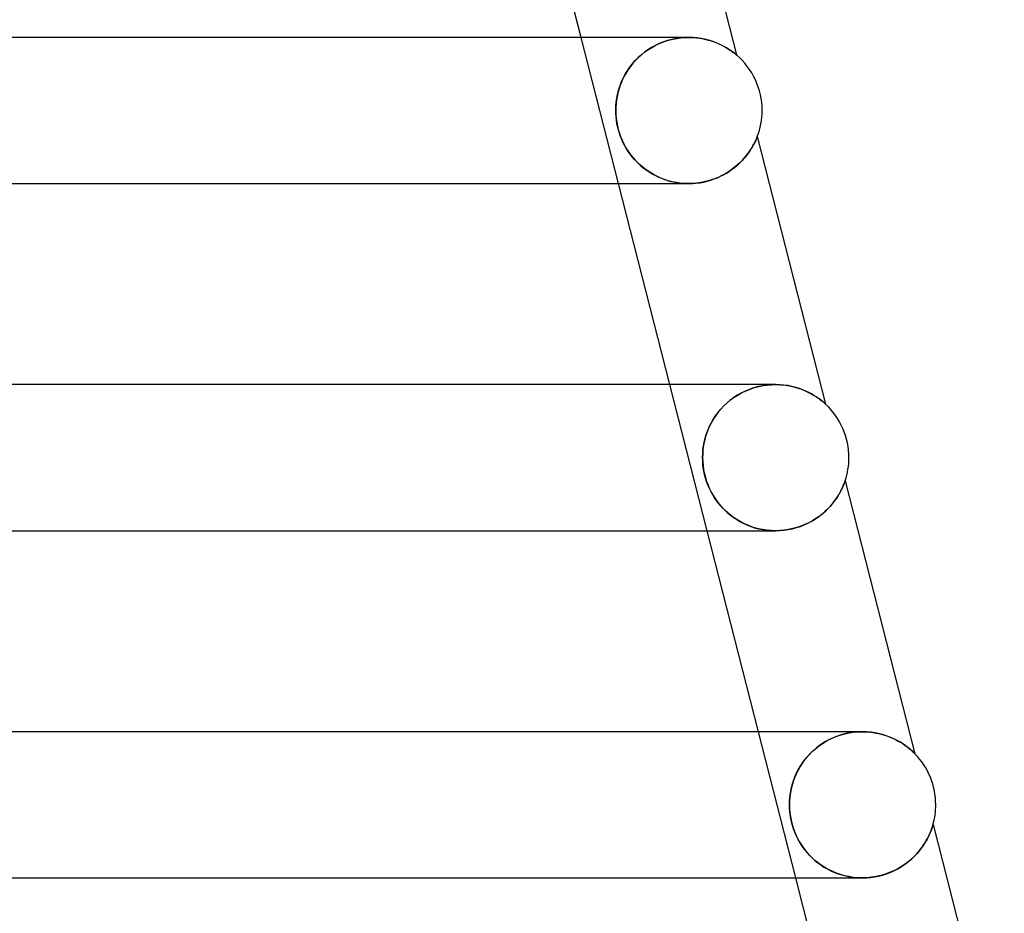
# Model space of a CAD drawing. Header units: millimetres. Extents: x -258 to 258, y -2 to 190.
# Tile 38 of 39: x 153 to 180, y 142 to 166. Entities that reach past the tile are written whole.
import ezdxf

# ---------------------------------------------------------------- set-up
doc = ezdxf.new("R2010")
doc.units = ezdxf.units.MM
doc.layers.add('HIDDEN', color=7, linetype='Continuous')
doc.layers.add('THICK', color=7, linetype='Continuous')

msp = doc.modelspace()

# ---------------------------------------------------------------- linework, layer by layer
at = {"layer": 'HIDDEN'}
for p, q in [((169.693, 161.5), (168.671, 165.5)), ((171.036, 165.415), (170.922, 165.377)), ((170.952, 165.387), (171.065, 165.423)), ((171.152, 165.446), (171.036, 165.415)), ((171.065, 165.423), (171.178, 165.452)), ((171.269, 165.47), (171.152, 165.446)), ((171.178, 165.452), (171.291, 165.474)), ((171.386, 165.487), (171.269, 165.47)), ((171.291, 165.474), (171.402, 165.489)), ((171.503, 165.497), (171.386, 165.487)), ((171.402, 165.489), (171.51, 165.497)), ((171.617, 165.5), (171.503, 165.497)), ((171.51, 165.497), (171.617, 165.5)), ((171.733, 165.497), (171.617, 165.5)), ((171.846, 165.487), (171.733, 165.497)), ((171.956, 165.471), (171.846, 165.487)), ((172.061, 165.45), (171.956, 165.471)), ((172.162, 165.425), (172.061, 165.45)), ((172.257, 165.395), (172.162, 165.425)), ((170.501, 165.162), (170.408, 165.096)), ((170.416, 165.101), (170.516, 165.172)), ((170.6, 165.224), (170.501, 165.162)), ((170.516, 165.172), (170.621, 165.236)), ((170.703, 165.281), (170.6, 165.224)), ((170.621, 165.236), (170.729, 165.294)), ((170.811, 165.332), (170.703, 165.281)), ((170.729, 165.294), (170.839, 165.344)), ((170.922, 165.377), (170.811, 165.332)), ((170.839, 165.344), (170.952, 165.387)), ((172.347, 165.363), (172.257, 165.395)), ((172.431, 165.328), (172.347, 165.363)), ((172.509, 165.292), (172.431, 165.328)), ((172.581, 165.255), (172.509, 165.292)), ((172.647, 165.218), (172.581, 165.255)), ((172.707, 165.181), (172.647, 165.218)), ((172.76, 165.146), (172.707, 165.181)), ((172.806, 165.113), (172.76, 165.146)), ((170.159, 164.872), (170.087, 164.791)), ((170.145, 164.857), (170.23, 164.943)), ((170.237, 164.95), (170.159, 164.872)), ((170.23, 164.943), (170.32, 165.025)), ((170.32, 165.025), (170.237, 164.95)), ((170.32, 165.025), (170.416, 165.101)), ((170.408, 165.096), (170.32, 165.025)), ((172.845, 165.084), (172.806, 165.113)), ((172.876, 165.06), (172.845, 165.084)), ((172.898, 165.043), (172.876, 165.06)), ((172.912, 165.031), (172.898, 165.043)), ((172.919, 165.025), (172.912, 165.031)), ((172.921, 165.023), (172.919, 165.025)), ((169.959, 164.62), (169.903, 164.532)), ((169.929, 164.573), (169.995, 164.672)), ((170.021, 164.707), (169.959, 164.62)), ((169.995, 164.672), (170.067, 164.766)), ((170.087, 164.791), (170.021, 164.707)), ((170.067, 164.766), (170.145, 164.857)), ((169.807, 164.349), (169.766, 164.256)), ((169.769, 164.263), (169.816, 164.368)), ((169.852, 164.441), (169.807, 164.349)), ((169.816, 164.368), (169.869, 164.472)), ((169.903, 164.532), (169.852, 164.441)), ((169.869, 164.472), (169.929, 164.573)), ((169.701, 164.067), (169.675, 163.972)), ((169.696, 164.05), (169.729, 164.157)), ((169.731, 164.161), (169.701, 164.067)), ((169.729, 164.157), (169.769, 164.263)), ((169.766, 164.256), (169.731, 164.161)), ((169.633, 163.726), (169.648, 163.834)), ((169.655, 163.877), (169.64, 163.782)), ((169.648, 163.834), (169.669, 163.942)), ((169.675, 163.972), (169.655, 163.877)), ((169.669, 163.942), (169.696, 164.05)), ((169.621, 163.5), (169.623, 163.614)), ((169.622, 163.593), (169.621, 163.5)), ((169.629, 163.687), (169.622, 163.593)), ((169.623, 163.614), (169.633, 163.726)), ((169.64, 163.782), (169.629, 163.687)), ((169.623, 163.414), (169.621, 163.5)), ((169.621, 163.5), (169.623, 163.396)), ((169.628, 163.326), (169.623, 163.414)), ((169.623, 163.396), (169.632, 163.292)), ((169.638, 163.237), (169.628, 163.326)), ((169.632, 163.292), (169.646, 163.187)), ((169.652, 163.148), (169.638, 163.237)), ((169.646, 163.187), (169.665, 163.083)), ((169.671, 163.058), (169.652, 163.148)), ((169.665, 163.083), (169.69, 162.981)), ((169.693, 162.967), (169.671, 163.058)), ((169.69, 162.981), (169.719, 162.881)), ((169.72, 162.878), (169.693, 162.967)), ((169.719, 162.881), (169.753, 162.785)), ((169.752, 162.789), (169.72, 162.878)), ((169.787, 162.702), (169.752, 162.789)), ((169.753, 162.785), (169.791, 162.692)), ((173.453, 162.691), (173.469, 162.728)), ((173.469, 162.728), (173.482, 162.758)), ((173.482, 162.758), (173.49, 162.778)), ((173.49, 162.778), (173.493, 162.785)), ((169.826, 162.617), (169.787, 162.702)), ((169.791, 162.692), (169.833, 162.603)), ((169.869, 162.535), (169.826, 162.617)), ((169.833, 162.603), (169.878, 162.518)), ((169.915, 162.455), (169.869, 162.535)), ((169.878, 162.518), (169.927, 162.436)), ((169.964, 162.379), (169.915, 162.455)), ((173.291, 162.398), (173.322, 162.446)), ((173.322, 162.446), (173.35, 162.492)), ((173.35, 162.492), (173.375, 162.535)), ((173.375, 162.535), (173.397, 162.576)), ((173.397, 162.576), (173.417, 162.614)), ((173.417, 162.614), (173.435, 162.652)), ((173.435, 162.652), (173.453, 162.691)), ((169.927, 162.436), (169.979, 162.356)), ((170.016, 162.305), (169.964, 162.379)), ((169.979, 162.356), (170.035, 162.279)), ((170.072, 162.233), (170.016, 162.305)), ((170.035, 162.279), (170.095, 162.205)), ((170.132, 162.163), (170.072, 162.233)), ((170.095, 162.205), (170.159, 162.133)), ((173.086, 162.14), (173.134, 162.193)), ((173.134, 162.193), (173.179, 162.246)), ((173.179, 162.246), (173.22, 162.298)), ((173.22, 162.298), (173.257, 162.349)), ((173.257, 162.349), (173.291, 162.398)), ((170.196, 162.094), (170.132, 162.163)), ((170.159, 162.133), (170.226, 162.064)), ((170.264, 162.028), (170.196, 162.094)), ((170.226, 162.064), (170.297, 161.998)), ((170.337, 161.964), (170.264, 162.028)), ((170.297, 161.998), (170.372, 161.935)), ((170.413, 161.903), (170.337, 161.964)), ((170.372, 161.935), (170.451, 161.876)), ((170.494, 161.845), (170.413, 161.903)), ((172.791, 161.881), (172.857, 161.931)), ((172.857, 161.931), (172.92, 161.982)), ((172.92, 161.982), (172.979, 162.034)), ((172.979, 162.034), (173.034, 162.087)), ((173.034, 162.087), (173.086, 162.14)), ((170.451, 161.876), (170.532, 161.82)), ((170.579, 161.791), (170.494, 161.845)), ((170.532, 161.82), (170.618, 161.767)), ((170.667, 161.739), (170.579, 161.791)), ((170.618, 161.767), (170.706, 161.719)), ((170.76, 161.693), (170.667, 161.739)), ((170.706, 161.719), (170.798, 161.675)), ((170.855, 161.65), (170.76, 161.693)), ((170.798, 161.675), (170.893, 161.635)), ((170.955, 161.612), (170.855, 161.65)), ((170.893, 161.635), (170.991, 161.6)), ((172.312, 161.626), (172.401, 161.661)), ((172.401, 161.661), (172.487, 161.7)), ((172.487, 161.7), (172.568, 161.742)), ((172.568, 161.742), (172.646, 161.786)), ((172.646, 161.786), (172.721, 161.832)), ((172.721, 161.832), (172.791, 161.881)), ((171.057, 161.579), (170.955, 161.612)), ((170.991, 161.6), (171.091, 161.57)), ((171.163, 161.552), (171.057, 161.579)), ((171.091, 161.57), (171.193, 161.545)), ((171.271, 161.53), (171.163, 161.552)), ((171.193, 161.545), (171.296, 161.525)), ((171.382, 161.513), (171.271, 161.53)), ((171.296, 161.525), (171.401, 161.511)), ((171.496, 161.503), (171.382, 161.513)), ((171.401, 161.511), (171.507, 161.503)), ((171.611, 161.5), (171.496, 161.503)), ((171.507, 161.503), (171.613, 161.5)), ((171.613, 161.5), (171.718, 161.503)), ((171.613, 161.5), (171.613, 161.5)), ((171.718, 161.503), (171.822, 161.511)), ((171.822, 161.511), (171.925, 161.524)), ((171.925, 161.524), (172.026, 161.543)), ((172.026, 161.543), (172.124, 161.566)), ((172.124, 161.566), (172.219, 161.594)), ((172.219, 161.594), (172.312, 161.626)), ((172.119, 152), (171.097, 156)), ((173.753, 155.986), (173.633, 155.968)), ((173.65, 155.971), (173.766, 155.987)), ((173.873, 155.997), (173.753, 155.986)), ((173.766, 155.987), (173.88, 155.997)), ((173.991, 156), (173.873, 155.997)), ((173.88, 155.997), (173.992, 156)), ((174.109, 155.997), (173.991, 156)), ((174.223, 155.986), (174.109, 155.997)), ((174.335, 155.97), (174.223, 155.986)), ((172.946, 155.707), (172.845, 155.641)), ((172.861, 155.652), (172.965, 155.718)), ((173.052, 155.767), (172.946, 155.707)), ((172.965, 155.718), (173.074, 155.779)), ((173.162, 155.821), (173.052, 155.767)), ((173.074, 155.779), (173.186, 155.832)), ((173.276, 155.869), (173.162, 155.821)), ((173.186, 155.832), (173.3, 155.878)), ((173.393, 155.909), (173.276, 155.869)), ((173.3, 155.878), (173.417, 155.916)), ((173.513, 155.943), (173.393, 155.909)), ((173.417, 155.916), (173.533, 155.947)), ((173.633, 155.968), (173.513, 155.943)), ((173.533, 155.947), (173.65, 155.971)), ((174.442, 155.949), (174.335, 155.97)), ((174.545, 155.922), (174.442, 155.949)), ((174.643, 155.892), (174.545, 155.922)), ((174.734, 155.858), (174.643, 155.892)), ((174.821, 155.822), (174.734, 155.858)), ((174.901, 155.784), (174.821, 155.822)), ((174.975, 155.744), (174.901, 155.784)), ((175.043, 155.705), (174.975, 155.744)), ((172.66, 155.494), (172.576, 155.415)), ((172.579, 155.418), (172.668, 155.501)), ((172.75, 155.57), (172.66, 155.494)), ((172.668, 155.501), (172.762, 155.579)), ((172.845, 155.641), (172.75, 155.57)), ((172.762, 155.579), (172.861, 155.652)), ((175.105, 155.666), (175.043, 155.705)), ((175.161, 155.627), (175.105, 155.666)), ((175.211, 155.591), (175.161, 155.627)), ((175.254, 155.557), (175.211, 155.591)), ((175.291, 155.527), (175.254, 155.557)), ((175.32, 155.502), (175.291, 155.527)), ((175.34, 155.484), (175.32, 155.502)), ((175.353, 155.473), (175.34, 155.484)), ((175.36, 155.466), (175.353, 155.473)), ((175.362, 155.464), (175.36, 155.466)), ((172.351, 155.145), (172.421, 155.24)), ((172.425, 155.245), (172.359, 155.156)), ((172.421, 155.24), (172.497, 155.331)), ((172.498, 155.331), (172.425, 155.245)), ((172.497, 155.331), (172.579, 155.418)), ((172.576, 155.415), (172.498, 155.331)), ((172.179, 154.843), (172.23, 154.946)), ((172.243, 154.97), (172.194, 154.874)), ((172.23, 154.946), (172.288, 155.047)), ((172.298, 155.064), (172.243, 154.97)), ((172.288, 155.047), (172.351, 155.145)), ((172.359, 155.156), (172.298, 155.064)), ((172.066, 154.531), (172.097, 154.635)), ((172.113, 154.68), (172.08, 154.582)), ((172.097, 154.635), (172.135, 154.74)), ((172.15, 154.777), (172.113, 154.68)), ((172.135, 154.74), (172.179, 154.843)), ((172.194, 154.874), (172.15, 154.777)), ((172.032, 154.386), (172.016, 154.289)), ((172.021, 154.321), (172.041, 154.426)), ((172.054, 154.484), (172.032, 154.386)), ((172.041, 154.426), (172.066, 154.531)), ((172.08, 154.582), (172.054, 154.484)), ((171.996, 154), (171.999, 154.11)), ((171.998, 154.096), (171.996, 154)), ((172.005, 154.192), (171.998, 154.096)), ((171.999, 154.11), (172.007, 154.217)), ((172.016, 154.289), (172.005, 154.192)), ((172.007, 154.217), (172.021, 154.321)), ((171.998, 153.909), (171.996, 154)), ((171.996, 154), (171.999, 153.891)), ((172.005, 153.817), (171.998, 153.909)), ((171.999, 153.891), (172.008, 153.781)), ((172.016, 153.724), (172.005, 153.817)), ((172.008, 153.781), (172.024, 153.671)), ((172.031, 153.63), (172.016, 153.724)), ((172.024, 153.671), (172.045, 153.561)), ((172.051, 153.536), (172.031, 153.63)), ((172.045, 153.561), (172.073, 153.453)), ((172.076, 153.442), (172.051, 153.536)), ((172.073, 153.453), (172.106, 153.348)), ((172.105, 153.349), (172.076, 153.442)), ((172.139, 153.259), (172.105, 153.349)), ((172.106, 153.348), (172.144, 153.246)), ((175.862, 153.271), (175.875, 153.305)), ((175.875, 153.305), (175.885, 153.332)), ((175.885, 153.332), (175.892, 153.352)), ((175.892, 153.352), (175.896, 153.364)), ((175.896, 153.364), (175.898, 153.368)), ((172.177, 153.17), (172.139, 153.259)), ((172.144, 153.246), (172.187, 153.148)), ((172.218, 153.084), (172.177, 153.17)), ((172.187, 153.148), (172.234, 153.055)), ((172.264, 153), (172.218, 153.084)), ((172.234, 153.055), (172.284, 152.965)), ((175.719, 152.983), (175.751, 153.039)), ((175.751, 153.039), (175.78, 153.091)), ((175.78, 153.091), (175.805, 153.141)), ((175.805, 153.141), (175.827, 153.189)), ((175.827, 153.189), (175.846, 153.232)), ((175.846, 153.232), (175.862, 153.271)), ((172.313, 152.919), (172.264, 153)), ((172.284, 152.965), (172.339, 152.88)), ((172.366, 152.84), (172.313, 152.919)), ((172.339, 152.88), (172.396, 152.798)), ((172.423, 152.764), (172.366, 152.84)), ((172.396, 152.798), (172.457, 152.721)), ((172.482, 152.691), (172.423, 152.764)), ((175.548, 152.74), (175.598, 152.803)), ((175.598, 152.803), (175.643, 152.865)), ((175.643, 152.865), (175.683, 152.925)), ((175.683, 152.925), (175.719, 152.983)), ((172.457, 152.721), (172.523, 152.646)), ((172.546, 152.621), (172.482, 152.691)), ((172.523, 152.646), (172.593, 152.573)), ((172.614, 152.553), (172.546, 152.621)), ((172.593, 152.573), (172.668, 152.503)), ((172.686, 152.486), (172.614, 152.553)), ((172.668, 152.503), (172.747, 152.436)), ((172.763, 152.423), (172.686, 152.486)), ((175.224, 152.424), (175.299, 152.485)), ((175.299, 152.485), (175.368, 152.548)), ((175.368, 152.548), (175.433, 152.611)), ((175.433, 152.611), (175.493, 152.676)), ((175.493, 152.676), (175.548, 152.74)), ((172.747, 152.436), (172.831, 152.372)), ((172.844, 152.363), (172.763, 152.423)), ((172.831, 152.372), (172.92, 152.312)), ((172.93, 152.305), (172.844, 152.363)), ((172.92, 152.312), (173.013, 152.256)), ((173.02, 152.252), (172.93, 152.305)), ((173.013, 152.256), (173.109, 152.205)), ((173.115, 152.202), (173.02, 152.252)), ((173.109, 152.205), (173.21, 152.159)), ((174.775, 152.161), (174.874, 152.206)), ((174.874, 152.206), (174.969, 152.256)), ((174.969, 152.256), (175.059, 152.309)), ((175.059, 152.309), (175.144, 152.365)), ((175.144, 152.365), (175.224, 152.424)), ((173.213, 152.157), (173.115, 152.202)), ((173.21, 152.159), (173.313, 152.118)), ((173.315, 152.117), (173.213, 152.157)), ((173.313, 152.118), (173.419, 152.083)), ((173.42, 152.083), (173.315, 152.117)), ((173.419, 152.083), (173.529, 152.054)), ((173.528, 152.054), (173.42, 152.083)), ((173.639, 152.031), (173.528, 152.054)), ((173.529, 152.054), (173.641, 152.031)), ((173.753, 152.014), (173.639, 152.031)), ((173.641, 152.031), (173.755, 152.014)), ((173.869, 152.004), (173.753, 152.014)), ((173.755, 152.014), (173.87, 152.004)), ((173.987, 152), (173.869, 152.004)), ((173.87, 152.004), (173.986, 152)), ((173.986, 152), (174.105, 152.003)), ((174.105, 152.003), (174.223, 152.014)), ((174.223, 152.014), (174.339, 152.031)), ((174.339, 152.031), (174.453, 152.055)), ((174.453, 152.055), (174.564, 152.085)), ((174.564, 152.085), (174.672, 152.12)), ((174.672, 152.12), (174.775, 152.161)), ((174.545, 142.5), (173.523, 146.5)), ((175.408, 146.257), (175.523, 146.315)), ((175.523, 146.315), (175.412, 146.259)), ((175.523, 146.315), (175.642, 146.365)), ((175.638, 146.364), (175.523, 146.315)), ((175.756, 146.406), (175.638, 146.364)), ((175.642, 146.365), (175.763, 146.408)), ((175.877, 146.44), (175.756, 146.406)), ((175.763, 146.408), (175.885, 146.442)), ((176, 146.467), (175.877, 146.44)), ((175.885, 146.442), (176.008, 146.468)), ((176.122, 146.485), (176, 146.467)), ((176.008, 146.468), (176.129, 146.486)), ((176.244, 146.496), (176.122, 146.485)), ((176.129, 146.486), (176.25, 146.497)), ((176.365, 146.5), (176.244, 146.496)), ((176.25, 146.497), (176.368, 146.5)), ((176.488, 146.496), (176.365, 146.5)), ((176.608, 146.485), (176.488, 146.496)), ((176.724, 146.468), (176.608, 146.485)), ((176.836, 146.444), (176.724, 146.468)), ((176.943, 146.416), (176.836, 146.444)), ((177.045, 146.382), (176.943, 146.416)), ((177.142, 146.345), (177.045, 146.382)), ((177.231, 146.305), (177.142, 146.345)), ((177.315, 146.263), (177.231, 146.305)), ((174.996, 145.958), (175.09, 146.042)), ((175.11, 146.057), (175.02, 145.98)), ((175.09, 146.042), (175.191, 146.119)), ((175.205, 146.13), (175.11, 146.057)), ((175.191, 146.119), (175.297, 146.191)), ((175.305, 146.197), (175.205, 146.13)), ((175.297, 146.191), (175.408, 146.257)), ((175.412, 146.259), (175.305, 146.197)), ((177.393, 146.22), (177.315, 146.263)), ((177.463, 146.176), (177.393, 146.22)), ((177.528, 146.133), (177.463, 146.176)), ((177.586, 146.09), (177.528, 146.133)), ((177.638, 146.05), (177.586, 146.09)), ((177.684, 146.011), (177.638, 146.05)), ((177.723, 145.977), (177.684, 146.011)), ((174.752, 145.68), (174.827, 145.777)), ((174.859, 145.815), (174.788, 145.728)), ((174.827, 145.777), (174.908, 145.87)), ((174.937, 145.9), (174.859, 145.815)), ((174.908, 145.87), (174.996, 145.958)), ((175.02, 145.98), (174.937, 145.9)), ((177.755, 145.947), (177.723, 145.977)), ((177.779, 145.925), (177.755, 145.947)), ((177.794, 145.909), (177.779, 145.925)), ((177.803, 145.901), (177.794, 145.909)), ((177.805, 145.898), (177.803, 145.901)), ((174.568, 145.371), (174.622, 145.477)), ((174.662, 145.546), (174.608, 145.451)), ((174.622, 145.477), (174.684, 145.58)), ((174.722, 145.638), (174.662, 145.546)), ((174.684, 145.58), (174.752, 145.68)), ((174.788, 145.728), (174.722, 145.638)), ((174.479, 145.154), (174.52, 145.263)), ((174.519, 145.26), (174.483, 145.164)), ((174.561, 145.356), (174.519, 145.26)), ((174.52, 145.263), (174.568, 145.371)), ((174.608, 145.451), (174.561, 145.356)), ((174.397, 144.826), (174.418, 144.935)), ((174.427, 144.973), (174.406, 144.878)), ((174.418, 144.935), (174.445, 145.044)), ((174.452, 145.068), (174.427, 144.973)), ((174.445, 145.044), (174.479, 145.154)), ((174.483, 145.164), (174.452, 145.068)), ((174.374, 144.611), (174.383, 144.719)), ((174.38, 144.691), (174.374, 144.596)), ((174.391, 144.784), (174.38, 144.691)), ((174.383, 144.719), (174.397, 144.826)), ((174.406, 144.878), (174.391, 144.784)), ((174.372, 144.5), (174.374, 144.611)), ((174.374, 144.596), (174.372, 144.5)), ((174.374, 144.409), (174.372, 144.5)), ((174.372, 144.5), (174.375, 144.395)), ((174.38, 144.316), (174.374, 144.409)), ((174.375, 144.395), (174.383, 144.29)), ((174.391, 144.222), (174.38, 144.316)), ((174.383, 144.29), (174.397, 144.183)), ((174.407, 144.127), (174.391, 144.222)), ((174.397, 144.183), (174.417, 144.077)), ((174.428, 144.031), (174.407, 144.127)), ((174.417, 144.077), (174.443, 143.973)), ((174.454, 143.935), (174.428, 144.031)), ((174.443, 143.973), (174.474, 143.871)), ((174.484, 143.841), (174.454, 143.935)), ((174.474, 143.871), (174.509, 143.772)), ((178.254, 143.818), (178.268, 143.856)), ((178.268, 143.856), (178.279, 143.888)), ((178.279, 143.888), (178.287, 143.915)), ((178.287, 143.915), (178.293, 143.935)), ((178.293, 143.935), (178.298, 143.948)), ((178.298, 143.948), (178.3, 143.956)), ((178.3, 143.956), (178.3, 143.959)), ((174.518, 143.749), (174.484, 143.841)), ((174.509, 143.772), (174.549, 143.677)), ((174.557, 143.659), (174.518, 143.749)), ((174.549, 143.677), (174.593, 143.586)), ((174.599, 143.573), (174.557, 143.659)), ((174.593, 143.586), (174.64, 143.499)), ((178.146, 143.576), (178.174, 143.63)), ((178.174, 143.63), (178.198, 143.682)), ((178.198, 143.682), (178.22, 143.731)), ((178.22, 143.731), (178.238, 143.777)), ((178.238, 143.777), (178.254, 143.818)), ((174.645, 143.49), (174.599, 143.573)), ((174.64, 143.499), (174.691, 143.415)), ((174.695, 143.41), (174.645, 143.49)), ((174.691, 143.415), (174.745, 143.336)), ((174.749, 143.33), (174.695, 143.41)), ((174.745, 143.336), (174.801, 143.26)), ((174.808, 143.252), (174.749, 143.33)), ((177.952, 143.276), (177.999, 143.339)), ((177.999, 143.339), (178.042, 143.401)), ((178.042, 143.401), (178.081, 143.461)), ((178.081, 143.461), (178.115, 143.52)), ((178.115, 143.52), (178.146, 143.576)), ((174.801, 143.26), (174.861, 143.187)), ((174.872, 143.175), (174.808, 143.252)), ((174.861, 143.187), (174.926, 143.116)), ((174.94, 143.101), (174.872, 143.175)), ((174.926, 143.116), (174.995, 143.047)), ((175.014, 143.029), (174.94, 143.101)), ((174.995, 143.047), (175.069, 142.98)), ((177.717, 143.023), (177.783, 143.086)), ((177.783, 143.086), (177.844, 143.149)), ((177.844, 143.149), (177.9, 143.213)), ((177.9, 143.213), (177.952, 143.276)), ((175.093, 142.96), (175.014, 143.029)), ((175.069, 142.98), (175.147, 142.916)), ((175.177, 142.894), (175.093, 142.96)), ((175.147, 142.916), (175.23, 142.856)), ((175.265, 142.831), (175.177, 142.894)), ((175.23, 142.856), (175.317, 142.798)), ((175.358, 142.773), (175.265, 142.831)), ((175.317, 142.798), (175.408, 142.745)), ((177.318, 142.742), (177.407, 142.792)), ((177.407, 142.792), (177.492, 142.847)), ((177.492, 142.847), (177.571, 142.903)), ((177.571, 142.903), (177.646, 142.963)), ((177.646, 142.963), (177.717, 143.023)), ((175.455, 142.72), (175.358, 142.773)), ((175.408, 142.745), (175.503, 142.696)), ((175.556, 142.671), (175.455, 142.72)), ((175.503, 142.696), (175.601, 142.652)), ((175.661, 142.628), (175.556, 142.671)), ((175.601, 142.652), (175.703, 142.613)), ((175.77, 142.591), (175.661, 142.628)), ((175.703, 142.613), (175.807, 142.58)), ((175.883, 142.559), (175.77, 142.591)), ((175.807, 142.58), (175.914, 142.552)), ((175.999, 142.534), (175.883, 142.559)), ((175.914, 142.552), (176.023, 142.529)), ((176.118, 142.515), (175.999, 142.534)), ((176.023, 142.529), (176.135, 142.513)), ((176.239, 142.504), (176.118, 142.515)), ((176.135, 142.513), (176.248, 142.503)), ((176.476, 142.503), (176.59, 142.513)), ((176.59, 142.513), (176.702, 142.529)), ((176.702, 142.529), (176.813, 142.551)), ((176.813, 142.551), (176.921, 142.579)), ((176.921, 142.579), (177.026, 142.613)), ((177.026, 142.613), (177.128, 142.651)), ((177.128, 142.651), (177.225, 142.694)), ((177.225, 142.694), (177.318, 142.742)), ((176.363, 142.5), (176.239, 142.504)), ((176.248, 142.503), (176.361, 142.5)), ((176.361, 142.5), (176.476, 142.503))]:
    msp.add_line(p, q, dxfattribs=at)
at = {"layer": 'THICK'}
for p, q in [((171.086, 172.208), (172.921, 165.023)), ((168.671, 165.5), (167.266, 171)), ((171.615, 165.5), (1.809, 165.5)), ((171.617, 165.5), (171.724, 165.497)), ((171.724, 165.497), (171.828, 165.489)), ((171.828, 165.489), (171.927, 165.476)), ((171.927, 165.476), (172.023, 165.458)), ((172.023, 165.458), (172.115, 165.437)), ((172.115, 165.437), (172.203, 165.413)), ((172.203, 165.413), (172.286, 165.386)), ((172.286, 165.386), (172.364, 165.357)), ((172.364, 165.357), (172.437, 165.326)), ((172.437, 165.326), (172.505, 165.294)), ((172.505, 165.294), (172.568, 165.262)), ((172.568, 165.262), (172.626, 165.23)), ((172.626, 165.23), (172.678, 165.199)), ((172.678, 165.199), (172.726, 165.168)), ((172.726, 165.168), (172.769, 165.139)), ((172.769, 165.139), (172.808, 165.112)), ((172.808, 165.112), (172.841, 165.087)), ((172.841, 165.087), (172.869, 165.065)), ((172.869, 165.065), (172.892, 165.048)), ((172.892, 165.048), (172.908, 165.034)), ((172.908, 165.034), (172.918, 165.026)), ((172.918, 165.026), (172.921, 165.023)), ((173.474, 162.739), (173.46, 162.706)), ((173.485, 162.764), (173.474, 162.739)), ((173.491, 162.78), (173.485, 162.764)), ((173.493, 162.785), (173.491, 162.78)), ((173.493, 162.785), (175.362, 155.464)), ((173.329, 162.457), (173.29, 162.396)), ((173.363, 162.515), (173.329, 162.457)), ((173.393, 162.569), (173.363, 162.515)), ((173.419, 162.619), (173.393, 162.569)), ((173.442, 162.665), (173.419, 162.619)), ((173.46, 162.706), (173.442, 162.665)), ((173.141, 162.201), (173.081, 162.134)), ((173.196, 162.268), (173.141, 162.201)), ((173.245, 162.333), (173.196, 162.268)), ((173.29, 162.396), (173.245, 162.333)), ((172.864, 161.936), (172.782, 161.874)), ((172.942, 162.001), (172.864, 161.936)), ((173.014, 162.067), (172.942, 162.001)), ((173.081, 162.134), (173.014, 162.067)), ((172.4, 161.661), (172.294, 161.619)), ((172.503, 161.708), (172.4, 161.661)), ((172.601, 161.759), (172.503, 161.708)), ((172.694, 161.815), (172.601, 161.759)), ((172.782, 161.874), (172.694, 161.815)), ((2, 161.5), (171.613, 161.5)), ((171.097, 156), (169.693, 161.5)), ((171.726, 161.503), (171.611, 161.5)), ((171.842, 161.513), (171.726, 161.503)), ((171.957, 161.53), (171.842, 161.513)), ((172.072, 161.553), (171.957, 161.53)), ((172.184, 161.583), (172.072, 161.553)), ((172.294, 161.619), (172.184, 161.583)), ((173.99, 156), (1.832, 156)), ((173.992, 156), (174.105, 155.997)), ((174.105, 155.997), (174.214, 155.988)), ((174.214, 155.988), (174.32, 155.973)), ((174.32, 155.973), (174.422, 155.953)), ((174.422, 155.953), (174.519, 155.93)), ((174.519, 155.93), (174.612, 155.902)), ((174.612, 155.902), (174.7, 155.872)), ((174.7, 155.872), (174.782, 155.839)), ((174.782, 155.839), (174.859, 155.804)), ((174.859, 155.804), (174.931, 155.768)), ((174.931, 155.768), (174.997, 155.732)), ((174.997, 155.732), (175.058, 155.696)), ((175.058, 155.696), (175.113, 155.66)), ((175.113, 155.66), (175.164, 155.625)), ((175.164, 155.625), (175.208, 155.593)), ((175.208, 155.593), (175.248, 155.562)), ((175.248, 155.562), (175.282, 155.535)), ((175.282, 155.535), (175.31, 155.511)), ((175.31, 155.511), (175.332, 155.491)), ((175.332, 155.491), (175.349, 155.477)), ((175.349, 155.477), (175.359, 155.467)), ((175.359, 155.467), (175.362, 155.464)), ((175.877, 153.309), (175.864, 153.275)), ((175.886, 153.335), (175.877, 153.309)), ((175.893, 153.353), (175.886, 153.335)), ((175.896, 153.364), (175.893, 153.353)), ((175.898, 153.368), (175.896, 153.364)), ((175.898, 153.368), (177.805, 145.898)), ((175.771, 153.074), (175.736, 153.011)), ((175.8, 153.133), (175.771, 153.074)), ((175.826, 153.186), (175.8, 153.133)), ((175.847, 153.235), (175.826, 153.186)), ((175.864, 153.275), (175.847, 153.235)), ((175.6, 152.806), (175.544, 152.735)), ((175.651, 152.876), (175.6, 152.806)), ((175.696, 152.945), (175.651, 152.876)), ((175.736, 153.011), (175.696, 152.945)), ((175.343, 152.524), (175.265, 152.457)), ((175.415, 152.593), (175.343, 152.524)), ((175.482, 152.664), (175.415, 152.593)), ((175.544, 152.735), (175.482, 152.664)), ((174.9, 152.219), (174.797, 152.17)), ((174.999, 152.273), (174.9, 152.219)), ((175.093, 152.331), (174.999, 152.273)), ((175.182, 152.392), (175.093, 152.331)), ((175.265, 152.457), (175.182, 152.392)), ((2, 152), (173.989, 152)), ((173.523, 146.5), (172.119, 152)), ((174.106, 152.003), (173.987, 152)), ((174.225, 152.014), (174.106, 152.003)), ((174.344, 152.032), (174.225, 152.014)), ((174.461, 152.057), (174.344, 152.032)), ((174.576, 152.088), (174.461, 152.057)), ((174.688, 152.126), (174.576, 152.088)), ((174.797, 152.17), (174.688, 152.126)), ((176.365, 146.5), (1.853, 146.5)), ((176.368, 146.5), (176.485, 146.496)), ((176.485, 146.496), (176.598, 146.487)), ((176.598, 146.487), (176.708, 146.471)), ((176.708, 146.471), (176.813, 146.45)), ((176.813, 146.45), (176.914, 146.424)), ((176.914, 146.424), (177.011, 146.394)), ((177.011, 146.394), (177.103, 146.361)), ((177.103, 146.361), (177.19, 146.324)), ((177.19, 146.324), (177.272, 146.285)), ((177.272, 146.285), (177.348, 146.245)), ((177.348, 146.245), (177.418, 146.204)), ((177.418, 146.204), (177.482, 146.164)), ((177.482, 146.164), (177.541, 146.124)), ((177.541, 146.124), (177.593, 146.085)), ((177.593, 146.085), (177.64, 146.048)), ((177.64, 146.048), (177.681, 146.014)), ((177.681, 146.014), (177.717, 145.982)), ((177.717, 145.982), (177.748, 145.954)), ((177.748, 145.954), (177.772, 145.931)), ((177.772, 145.931), (177.79, 145.913)), ((177.79, 145.913), (177.802, 145.902)), ((177.802, 145.902), (177.805, 145.898)), ((178.278, 143.885), (178.264, 143.844)), ((178.287, 143.915), (178.278, 143.885)), ((178.294, 143.936), (178.287, 143.915)), ((178.298, 143.95), (178.294, 143.936)), ((178.3, 143.957), (178.298, 143.95)), ((178.3, 143.959), (180.251, 136.322)), ((178.3, 143.959), (178.3, 143.957)), ((178.166, 143.615), (178.13, 143.546)), ((178.197, 143.68), (178.166, 143.615)), ((178.224, 143.74), (178.197, 143.68)), ((178.246, 143.795), (178.224, 143.74)), ((178.264, 143.844), (178.246, 143.795)), ((177.988, 143.325), (177.929, 143.248)), ((178.041, 143.4), (177.988, 143.325)), ((178.089, 143.474), (178.041, 143.4)), ((178.13, 143.546), (178.089, 143.474)), ((177.791, 143.094), (177.712, 143.019)), ((177.864, 143.171), (177.791, 143.094)), ((177.929, 143.248), (177.864, 143.171)), ((177.437, 142.811), (177.334, 142.75)), ((177.535, 142.877), (177.437, 142.811)), ((177.627, 142.946), (177.535, 142.877)), ((177.712, 143.019), (177.627, 142.946)), ((176.616, 142.516), (176.489, 142.504)), ((176.743, 142.536), (176.616, 142.516)), ((176.868, 142.565), (176.743, 142.536)), ((176.991, 142.601), (176.868, 142.565)), ((177.11, 142.644), (176.991, 142.601)), ((177.224, 142.694), (177.11, 142.644)), ((177.334, 142.75), (177.224, 142.694)), ((2, 142.5), (176.364, 142.5)), ((175.949, 137), (174.545, 142.5)), ((176.489, 142.504), (176.363, 142.5))]:
    msp.add_line(p, q, dxfattribs=at)
for centre, start, end in [((171.625, 163.5), 0, 49.6019), ((171.625, 163.5), 339.0496, 0), ((174, 154), 0, 47.0674), ((174, 154), 341.5843, 0), ((176.375, 144.5), 0, 44.3444), ((176.375, 144.5), 344.3073, 0)]:
    msp.add_arc(centre, 2, start, end, dxfattribs=at)

doc.saveas('drawing.dxf')
